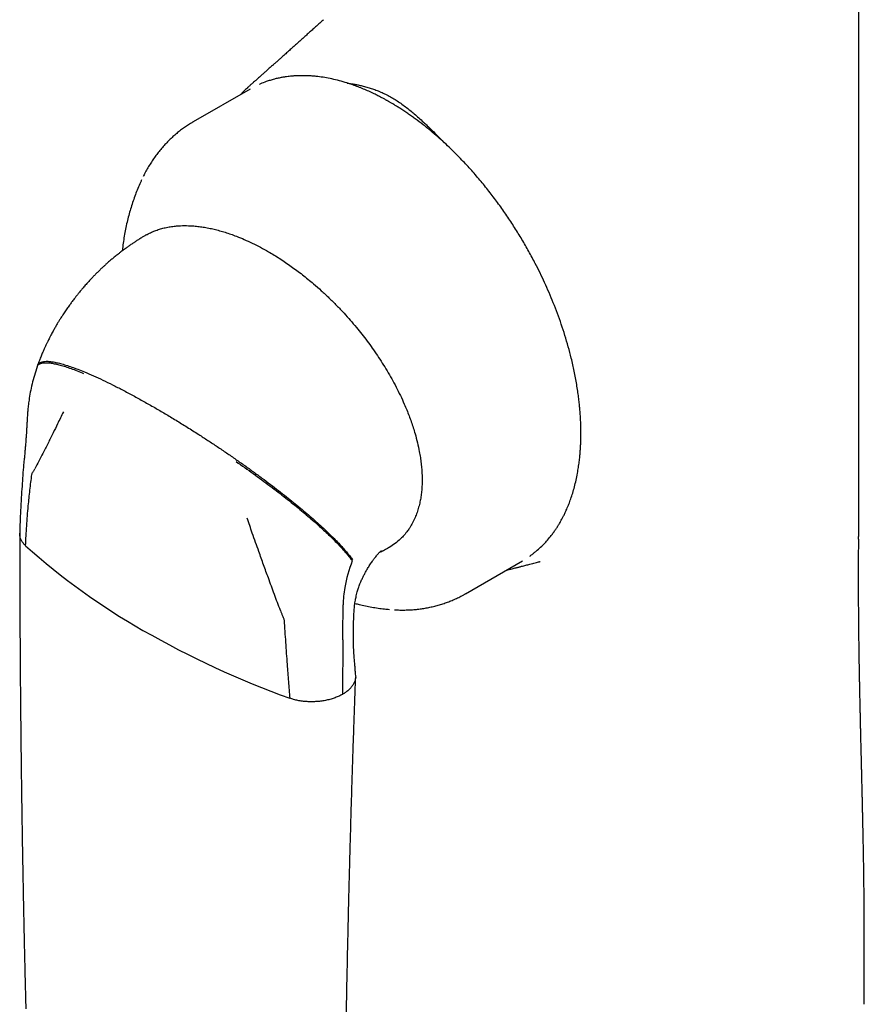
# Model space of a CAD drawing. Header units: millimetres. Extents: x 8 to 552, y 12 to 759.
# Tile 37 of 55: x 483 to 518, y 234 to 274. Entities that reach past the tile are written whole.
import ezdxf

# ---------------------------------------------------------------- set-up
doc = ezdxf.new("R2010")
doc.units = ezdxf.units.MM

msp = doc.modelspace()

# ---------------------------------------------------------------- linework, layer by layer
at = {"color": 7, "linetype": 'Continuous', "lineweight": 30}
for p, q in [((492.961, 271.407), (490.627, 270.06)), ((492.883, 271.482), (492.873, 271.474)), ((492.965, 271.409), (492.961, 271.407)), ((488.501, 267.675), (488.499, 267.672)), ((484.222, 260.042), (484.205, 259.993)), ((501.826, 250.66), (504.16, 252.007)), ((504.16, 252.007), (504.171, 252.014)), ((503.512, 251.633), (503.662, 251.668)), ((496.779, 248.971), (496.789, 250.196)), ((498.691, 250.012), (498.697, 250.011)), ((496.778, 248.767), (496.779, 248.971)), ((496.778, 248.767), (496.76, 246.52))]:
    msp.add_line(p, q, dxfattribs=at)
at = {"color": 7, "linetype": 'Continuous', "lineweight": 30, "flags": 128}
msp.add_lwpolyline([(517.991, 253.41), (517.991, 297.79), (517.991, 350.906)], dxfattribs=at)
at = {"color": 7, "linetype": 'Continuous', "lineweight": 30}
for centre, radius, start, end in [((502.359, 273.399), 27.9, 228.1046, 240.3506), ((502.571, 249.897), 5.805, 158.7, 169.9078), ((501.21, 250.143), 4.421, 169.9626, 179.3173), ((507.863, 282.949), 38.922, 240.2643, 250.0702)]:
    msp.add_arc(centre, radius, start, end, dxfattribs=at)
for points, knots in [([(495.981, 274.258), (495.959, 274.239), (495.897, 274.183), (495.787, 274.084), (495.652, 273.962), (495.513, 273.837), (495.379, 273.716), (495.238, 273.589), (495.089, 273.455), (494.938, 273.319), (494.794, 273.19), (494.651, 273.061), (494.501, 272.928), (494.35, 272.792), (494.21, 272.667), (494.087, 272.558), (493.981, 272.463), (493.871, 272.365), (493.758, 272.264), (493.647, 272.165), (493.551, 272.079), (493.465, 272.003), (493.385, 271.932), (493.319, 271.874), (493.264, 271.825), (493.219, 271.785), (493.167, 271.739), (493.101, 271.681), (493.017, 271.606), (492.941, 271.539), (492.894, 271.497), (492.88, 271.485)], [0, 0, 0, 0, 0.021346, 0.060521, 0.106924, 0.153123, 0.195393, 0.23736, 0.290519, 0.340348, 0.383632, 0.430422, 0.479173, 0.528395, 0.577175, 0.614171, 0.64682, 0.679764, 0.720409, 0.755753, 0.786826, 0.813449, 0.838451, 0.863231, 0.877153, 0.891109, 0.906365, 0.927312, 0.954324, 0.987398, 1, 1, 1, 1]), ([(504.464, 252.205), (504.496, 252.228), (504.564, 252.278), (504.666, 252.357), (504.799, 252.467), (504.952, 252.607), (505.118, 252.777), (505.255, 252.935), (505.37, 253.079), (505.463, 253.205), (505.546, 253.326), (505.619, 253.438), (505.68, 253.539), (505.735, 253.633), (505.788, 253.729), (505.845, 253.837), (505.913, 253.974), (505.99, 254.144), (506.073, 254.346), (506.154, 254.565), (506.232, 254.801), (506.304, 255.054), (506.37, 255.325), (506.424, 255.592), (506.466, 255.847), (506.498, 256.076), (506.522, 256.292), (506.54, 256.493), (506.552, 256.676), (506.56, 256.841), (506.565, 256.987), (506.567, 257.116), (506.568, 257.226), (506.568, 257.32), (506.567, 257.401), (506.565, 257.482), (506.563, 257.57), (506.56, 257.672), (506.555, 257.795), (506.547, 257.941), (506.535, 258.111), (506.519, 258.301), (506.498, 258.512), (506.471, 258.744), (506.436, 258.997), (506.395, 259.263), (506.347, 259.534), (506.293, 259.804), (506.235, 260.073), (506.156, 260.409), (506.051, 260.81), (505.914, 261.275), (505.765, 261.732), (505.605, 262.179), (505.437, 262.615), (505.261, 263.037), (505.078, 263.447), (504.889, 263.845), (504.674, 264.272), (504.427, 264.732), (504.143, 265.226), (503.841, 265.716), (503.521, 266.202), (503.184, 266.681), (502.831, 267.151), (502.524, 267.533), (502.27, 267.833), (502.076, 268.055), (501.877, 268.274), (501.67, 268.495), (501.448, 268.723), (501.208, 268.959), (500.951, 269.201), (500.677, 269.447), (500.386, 269.695), (500.077, 269.944), (499.812, 270.143), (499.599, 270.297), (499.442, 270.406), (499.283, 270.513), (499.132, 270.611), (498.996, 270.697), (498.882, 270.766), (498.795, 270.818), (498.732, 270.854), (498.689, 270.879), (498.653, 270.9), (498.616, 270.921), (498.574, 270.944), (498.526, 270.971), (498.453, 271.011), (498.35, 271.066), (498.213, 271.137), (497.967, 271.258), (497.621, 271.414), (497.223, 271.568), (496.868, 271.684), (496.558, 271.77), (496.255, 271.84), (495.964, 271.892), (495.72, 271.924), (495.519, 271.943), (495.358, 271.952), (495.204, 271.957), (495.063, 271.958), (494.943, 271.955), (494.846, 271.951), (494.768, 271.946), (494.693, 271.94), (494.612, 271.932), (494.515, 271.921), (494.4, 271.905), (494.267, 271.883), (494.117, 271.853), (493.956, 271.814), (493.791, 271.767), (493.599, 271.703), (493.451, 271.649), (493.358, 271.605), (493.345, 271.599)], [0, 0, 0, 0, 0.005637, 0.012232, 0.019169, 0.031391, 0.042965, 0.053893, 0.061803, 0.069331, 0.076252, 0.082444, 0.087907, 0.092578, 0.097393, 0.102842, 0.108926, 0.117763, 0.127267, 0.137226, 0.147639, 0.158506, 0.169825, 0.181598, 0.191094, 0.200103, 0.208394, 0.215969, 0.222828, 0.228868, 0.234217, 0.238878, 0.2429, 0.246176, 0.24892, 0.251633, 0.254788, 0.258386, 0.262427, 0.267757, 0.273702, 0.28026, 0.287433, 0.295384, 0.303974, 0.313059, 0.322103, 0.331055, 0.339914, 0.348682, 0.364075, 0.379178, 0.39399, 0.408511, 0.422744, 0.436441, 0.449859, 0.463, 0.475865, 0.492539, 0.509413, 0.526488, 0.543764, 0.56124, 0.578917, 0.596793, 0.605807, 0.614871, 0.623985, 0.633269, 0.643208, 0.653853, 0.665205, 0.677016, 0.689506, 0.702678, 0.716531, 0.722972, 0.729552, 0.736269, 0.742861, 0.748551, 0.753286, 0.757067, 0.7594, 0.761125, 0.762418, 0.763913, 0.765665, 0.767673, 0.769938, 0.774758, 0.780442, 0.786977, 0.805296, 0.823646, 0.836773, 0.849918, 0.862969, 0.875537, 0.88759, 0.89499, 0.902181, 0.909162, 0.915725, 0.921562, 0.925638, 0.929264, 0.932501, 0.936229, 0.940733, 0.94636, 0.952861, 0.960236, 0.968486, 0.97718, 0.985525, 0.997902, 1, 1, 1, 1]), ([(496.948, 271.655), (496.963, 271.653), (497.032, 271.642), (497.151, 271.623), (497.301, 271.596), (497.453, 271.565), (497.62, 271.527), (497.803, 271.477), (497.994, 271.418), (498.188, 271.348), (498.386, 271.266), (498.585, 271.171), (498.717, 271.098), (498.782, 271.062)], [0, 0, 0, 0, 0.0244976, 0.1171179, 0.2012822, 0.2770092, 0.3706532, 0.4777445, 0.5793496, 0.6821842, 0.7908223, 0.8966596, 1, 1, 1, 1]), ([(492.873, 271.478), (492.851, 271.458), (492.805, 271.417), (492.739, 271.354), (492.671, 271.286), (492.616, 271.23), (492.583, 271.194), (492.573, 271.183)], [0, 0, 0, 0, 0.190637, 0.400875, 0.631197, 0.88158, 1, 1, 1, 1]), ([(498.782, 271.062), (498.844, 271.024), (498.97, 270.949), (499.16, 270.821), (499.349, 270.683), (499.535, 270.537), (499.717, 270.385), (499.902, 270.223), (500.08, 270.059), (500.254, 269.895), (500.425, 269.728), (500.558, 269.596), (500.65, 269.504), (500.695, 269.458), (500.734, 269.419), (500.765, 269.388), (500.789, 269.363), (500.816, 269.336), (500.852, 269.299), (500.896, 269.254), (500.93, 269.22), (500.947, 269.202)], [0, 0, 0, 0, 0.083071, 0.168, 0.25501, 0.339175, 0.420033, 0.504974, 0.594091, 0.669111, 0.748582, 0.836893, 0.857934, 0.879423, 0.901358, 0.913827, 0.923434, 0.936204, 0.952137, 0.974725, 1, 1, 1, 1]), ([(490.628, 270.059), (490.605, 270.046), (490.524, 270), (490.39, 269.914), (490.223, 269.801), (490.062, 269.68), (489.904, 269.552), (489.751, 269.416), (489.603, 269.274), (489.459, 269.124), (489.32, 268.967), (489.186, 268.803), (489.057, 268.632), (488.934, 268.453), (488.816, 268.268), (488.704, 268.076), (488.622, 267.924), (488.579, 267.835), (488.568, 267.814)], [0, 0, 0, 0, 0.025577, 0.091096, 0.156796, 0.222729, 0.288953, 0.355521, 0.422488, 0.489904, 0.557819, 0.626278, 0.695322, 0.764988, 0.835304, 0.906294, 0.977972, 1, 1, 1, 1]), ([(488.501, 267.673), (488.484, 267.638), (488.429, 267.521), (488.343, 267.319), (488.243, 267.066), (488.151, 266.807), (488.065, 266.542), (487.987, 266.273), (487.917, 265.998), (487.854, 265.719), (487.799, 265.434), (487.752, 265.144), (487.721, 264.916), (487.708, 264.784), (487.704, 264.751)], [0, 0, 0, 0, 0.038339, 0.127198, 0.216857, 0.307357, 0.398741, 0.491044, 0.584299, 0.678531, 0.773757, 0.869985, 0.967209, 1, 1, 1, 1]), ([(488.691, 265.407), (488.719, 265.424), (488.803, 265.473), (488.952, 265.541), (489.135, 265.614), (489.327, 265.673), (489.526, 265.721), (489.731, 265.757), (489.976, 265.785), (490.265, 265.799), (490.489, 265.788), (490.601, 265.782)], [0, 0, 0, 0, 0.051927, 0.154575, 0.25872, 0.362867, 0.468454, 0.574044, 0.680038, 0.839841, 1, 1, 1, 1]), ([(490.601, 265.782), (490.673, 265.776), (490.817, 265.764), (491.036, 265.733), (491.259, 265.693), (491.483, 265.644), (491.709, 265.586), (491.937, 265.519), (492.166, 265.443), (492.429, 265.346), (492.725, 265.225), (493.055, 265.073), (493.386, 264.906), (493.608, 264.781), (493.719, 264.719)], [0, 0, 0, 0, 0.073014, 0.146029, 0.219345, 0.292662, 0.36567, 0.438678, 0.511952, 0.585225, 0.688571, 0.791917, 0.895958, 1, 1, 1, 1]), ([(488.336, 265.193), (488.297, 265.168), (488.228, 265.123), (488.137, 265.061), (488.066, 265.013), (488.013, 264.976), (487.972, 264.947), (487.934, 264.92), (487.886, 264.885), (487.818, 264.836), (487.764, 264.796), (487.733, 264.773)], [0, 0, 0, 0, 0.186565, 0.335936, 0.448215, 0.537112, 0.599565, 0.654338, 0.725676, 0.840895, 1, 1, 1, 1]), ([(488.69, 265.409), (488.655, 265.388), (488.58, 265.345), (488.462, 265.273), (488.379, 265.22), (488.336, 265.193)], [0, 0, 0, 0, 0.29254, 0.626202, 1, 1, 1, 1]), ([(487.733, 264.773), (487.706, 264.753), (487.659, 264.718), (487.601, 264.672), (487.556, 264.637), (487.505, 264.597), (487.443, 264.549), (487.38, 264.497), (487.323, 264.45), (487.268, 264.404), (487.208, 264.353), (487.129, 264.285), (487.04, 264.206), (486.939, 264.114), (486.841, 264.022), (486.738, 263.923), (486.636, 263.822), (486.538, 263.722), (486.445, 263.626), (486.349, 263.523), (486.242, 263.405), (486.131, 263.279), (486.023, 263.152), (485.928, 263.037), (485.842, 262.929), (485.767, 262.834), (485.703, 262.75), (485.648, 262.678), (485.6, 262.613), (485.553, 262.548), (485.505, 262.481), (485.453, 262.408), (485.401, 262.333), (485.346, 262.252), (485.288, 262.165), (485.232, 262.079), (485.186, 262.007), (485.152, 261.953), (485.126, 261.911), (485.096, 261.863), (485.055, 261.795), (485, 261.703), (484.933, 261.587), (484.854, 261.447), (484.8, 261.346), (484.771, 261.291)], [0, 0, 0, 0, 0.022063, 0.037742, 0.048015, 0.05899, 0.079622, 0.098638, 0.112029, 0.127003, 0.144945, 0.163286, 0.194686, 0.221831, 0.251202, 0.282078, 0.314351, 0.343789, 0.372882, 0.40087, 0.434925, 0.475988, 0.509466, 0.542883, 0.572765, 0.598947, 0.62165, 0.641259, 0.658255, 0.673833, 0.693603, 0.711833, 0.731947, 0.753407, 0.776211, 0.800098, 0.820527, 0.832484, 0.841583, 0.852874, 0.870248, 0.893688, 0.923161, 0.958621, 1, 1, 1, 1]), ([(493.719, 264.719), (493.797, 264.673), (493.953, 264.582), (494.186, 264.435), (494.419, 264.281), (494.652, 264.119), (494.883, 263.95), (495.114, 263.774), (495.343, 263.591), (495.603, 263.374), (495.891, 263.12), (496.207, 262.825), (496.52, 262.516), (496.724, 262.298), (496.826, 262.189)], [0, 0, 0, 0, 0.073004, 0.146007, 0.219251, 0.292495, 0.3655, 0.438505, 0.511763, 0.58502, 0.688357, 0.791693, 0.895848, 1, 1, 1, 1]), ([(496.826, 262.189), (496.911, 262.094), (497.082, 261.905), (497.325, 261.619), (497.557, 261.333), (497.776, 261.048), (497.99, 260.754), (498.199, 260.452), (498.403, 260.14), (498.6, 259.82), (498.789, 259.491), (498.971, 259.154), (499.143, 258.808), (499.288, 258.493), (499.406, 258.214), (499.501, 257.972), (499.59, 257.727), (499.673, 257.482), (499.76, 257.195), (499.847, 256.867), (499.917, 256.542), (499.966, 256.259), (499.999, 256.015), (500.022, 255.774), (500.036, 255.535), (500.037, 255.381), (500.037, 255.303)], [0, 0, 0, 0, 0.049402, 0.098803, 0.143907, 0.189197, 0.234486, 0.280465, 0.326442, 0.373178, 0.419913, 0.466931, 0.515251, 0.563569, 0.596229, 0.628889, 0.661988, 0.695085, 0.728339, 0.778204, 0.828066, 0.862005, 0.895944, 0.930553, 0.965163, 1, 1, 1, 1]), ([(484.771, 261.291), (484.752, 261.255), (484.718, 261.19), (484.674, 261.103), (484.64, 261.035), (484.614, 260.98), (484.582, 260.914), (484.542, 260.829), (484.49, 260.715), (484.431, 260.58), (484.365, 260.42), (484.293, 260.239), (484.247, 260.112), (484.222, 260.045)], [0, 0, 0, 0, 0.087114, 0.157543, 0.211648, 0.251732, 0.290731, 0.370711, 0.455167, 0.564855, 0.693015, 0.838512, 1, 1, 1, 1]), ([(484.205, 259.993), (484.166, 259.873), (484.088, 259.634), (483.996, 259.283), (483.921, 258.944), (483.887, 258.726), (483.87, 258.618)], [0, 0, 0, 0, 0.257566, 0.51067, 0.758419, 1, 1, 1, 1]), ([(484.207, 259.992), (484.211, 260.004), (484.221, 260.038), (484.259, 260.08), (484.318, 260.118), (484.397, 260.144), (484.499, 260.157), (484.626, 260.157), (484.779, 260.141), (484.954, 260.109), (485.15, 260.06), (485.366, 259.996), (485.6, 259.917), (485.85, 259.824), (486.027, 259.751), (486.117, 259.715)], [0, 0, 0, 0, 0.033105, 0.093854, 0.157127, 0.222989, 0.291456, 0.370901, 0.453436, 0.53889, 0.627032, 0.717568, 0.810159, 0.904434, 1, 1, 1, 1]), ([(484.225, 260.044), (484.228, 260.054), (484.238, 260.088), (484.275, 260.129), (484.334, 260.17), (484.413, 260.198), (484.514, 260.214), (484.641, 260.216), (484.795, 260.201), (484.971, 260.17), (485.17, 260.123), (485.388, 260.059), (485.626, 259.98), (485.881, 259.886), (486.062, 259.813), (486.154, 259.775)], [0, 0, 0, 0, 0.028377, 0.089045, 0.152219, 0.217981, 0.286372, 0.365798, 0.448426, 0.534123, 0.622694, 0.713887, 0.807401, 0.902896, 1, 1, 1, 1]), ([(486.154, 259.775), (486.275, 259.724), (486.518, 259.621), (486.904, 259.443), (487.303, 259.249), (487.72, 259.036), (488.152, 258.808), (488.592, 258.565), (488.891, 258.394), (489.039, 258.31)], [0, 0, 0, 0, 0.140851, 0.282971, 0.425412, 0.567257, 0.714276, 0.85879, 1, 1, 1, 1]), ([(483.871, 258.619), (483.86, 258.541), (483.84, 258.393), (483.818, 258.176), (483.801, 257.976), (483.794, 257.844), (483.791, 257.782)], [0, 0, 0, 0, 0.292918, 0.555301, 0.789925, 1, 1, 1, 1]), ([(489.039, 258.31), (489.182, 258.227), (489.47, 258.059), (489.917, 257.79), (490.377, 257.506), (490.816, 257.227), (491.228, 256.96), (491.61, 256.707), (491.993, 256.449), (492.25, 256.271), (492.378, 256.182)], [0, 0, 0, 0, 0.134713, 0.272466, 0.412574, 0.55426, 0.66614, 0.778027, 0.889468, 1, 1, 1, 1]), ([(485.284, 258.132), (485.203, 257.968), (485.061, 257.68), (484.923, 257.395), (484.863, 257.271)], [0, 0, 0, 0, 0.5657741, 1, 1, 1, 1]), ([(483.791, 257.782), (483.787, 257.715), (483.78, 257.589), (483.77, 257.415), (483.761, 257.266), (483.753, 257.144), (483.746, 257.048), (483.74, 256.963), (483.733, 256.868), (483.724, 256.75), (483.712, 256.606), (483.696, 256.436), (483.684, 256.314), (483.678, 256.249)], [0, 0, 0, 0, 0.128959, 0.242966, 0.34119, 0.422975, 0.487815, 0.535342, 0.596334, 0.672528, 0.764644, 0.873493, 1, 1, 1, 1]), ([(484.863, 257.271), (484.793, 257.129), (484.655, 256.846), (484.405, 256.353), (484.222, 256.006), (484.111, 255.795)], [0, 0, 0, 0, 0.285391, 0.566309, 1, 1, 1, 1]), ([(483.678, 256.249), (483.675, 256.218), (483.669, 256.157), (483.657, 256.068), (483.651, 256.006), (483.647, 255.974)], [0, 0, 0, 0, 0.329362, 0.659048, 1, 1, 1, 1]), ([(483.647, 255.974), (483.625, 255.674), (483.591, 255.216), (483.55, 254.587), (483.514, 253.944), (483.497, 253.457), (483.487, 253.146)], [0, 0, 0, 0, 0.310429, 0.474457, 0.664682, 1, 1, 1, 1]), ([(492.378, 256.182), (492.499, 256.098), (492.738, 255.93), (493.096, 255.673), (493.448, 255.415), (493.793, 255.157), (494.128, 254.901), (494.446, 254.652), (494.746, 254.412), (495.028, 254.181), (495.296, 253.956), (495.549, 253.738), (495.796, 253.518), (496.034, 253.3), (496.26, 253.084), (496.466, 252.879), (496.651, 252.687), (496.814, 252.507), (496.957, 252.34), (497.08, 252.185), (497.146, 252.091), (497.179, 252.045)], [0, 0, 0, 0, 0.06803, 0.135003, 0.200681, 0.264846, 0.327303, 0.387886, 0.44317, 0.496586, 0.548083, 0.597639, 0.645267, 0.696198, 0.744888, 0.79148, 0.836157, 0.879123, 0.920602, 0.960821, 1, 1, 1, 1]), ([(492.388, 256.094), (492.506, 256.012), (492.74, 255.848), (493.092, 255.597), (493.438, 255.344), (493.778, 255.092), (494.11, 254.84), (494.425, 254.594), (494.723, 254.357), (495.003, 254.129), (495.271, 253.906), (495.524, 253.69), (495.762, 253.48), (495.984, 253.279), (496.19, 253.085), (496.379, 252.901), (496.552, 252.726), (496.708, 252.561), (496.847, 252.407), (496.968, 252.263), (497.075, 252.128), (497.134, 252.046), (497.163, 252.005)], [0, 0, 0, 0, 0.067019, 0.133191, 0.198266, 0.262008, 0.324197, 0.384641, 0.43989, 0.493345, 0.544932, 0.594607, 0.642361, 0.688221, 0.732252, 0.774604, 0.815478, 0.854998, 0.892631, 0.92924, 0.964978, 1, 1, 1, 1]), ([(483.729, 252.632), (483.742, 252.902), (483.77, 253.446), (483.833, 254.21), (483.904, 254.916), (483.959, 255.346), (483.987, 255.56)], [0, 0, 0, 0, 0.2788277, 0.5599668, 0.780782, 1, 1, 1, 1]), ([(483.987, 255.56), (483.991, 255.58), (483.999, 255.62), (484.029, 255.654), (484.058, 255.693), (484.084, 255.743), (484.102, 255.778), (484.111, 255.795)], [0, 0, 0, 0, 0.1823979, 0.3709636, 0.5608908, 0.7805344, 1, 1, 1, 1]), ([(500.037, 255.303), (500.036, 255.227), (500.033, 255.076), (500.015, 254.856), (499.988, 254.642), (499.949, 254.425), (499.897, 254.209), (499.83, 253.995), (499.748, 253.782), (499.648, 253.573), (499.543, 253.393), (499.428, 253.225), (499.303, 253.068), (499.132, 252.89), (498.928, 252.715), (498.724, 252.583), (498.594, 252.508), (498.547, 252.486), (498.543, 252.484)], [0, 0, 0, 0, 0.055138, 0.110276, 0.16585, 0.221424, 0.284567, 0.347762, 0.410909, 0.483258, 0.555609, 0.604331, 0.677024, 0.749719, 0.847776, 0.94683, 0.996507, 1, 1, 1, 1]), ([(493.322, 252.388), (493.231, 252.643), (493.068, 253.102), (492.911, 253.563), (492.841, 253.769)], [0, 0, 0, 0, 0.5542583, 1, 1, 1, 1]), ([(518.221, 233.778), (518.221, 233.901), (518.221, 234.155), (518.221, 234.551), (518.222, 234.974), (518.222, 235.424), (518.222, 235.863), (518.222, 236.277), (518.222, 236.654), (518.221, 237.016), (518.219, 237.362), (518.217, 237.718), (518.215, 238.081), (518.211, 238.448), (518.207, 238.795), (518.201, 239.202), (518.196, 239.53), (518.192, 239.777), (518.19, 239.865), (518.189, 239.937), (518.188, 239.995), (518.187, 240.05), (518.186, 240.113), (518.185, 240.192), (518.183, 240.287), (518.181, 240.398), (518.178, 240.554), (518.174, 240.753), (518.169, 240.997), (518.165, 241.197), (518.162, 241.347), (518.159, 241.441), (518.157, 241.537), (518.155, 241.633), (518.153, 241.72), (518.152, 241.795), (518.15, 241.855), (518.149, 241.902), (518.148, 241.965), (518.146, 242.058), (518.143, 242.191), (518.14, 242.32), (518.137, 242.437), (518.135, 242.537), (518.132, 242.643), (518.13, 242.755), (518.127, 242.869), (518.124, 242.978), (518.122, 243.07), (518.12, 243.142), (518.119, 243.205), (518.117, 243.267), (518.116, 243.336), (518.114, 243.412), (518.112, 243.508), (518.109, 243.623), (518.106, 243.758), (518.102, 243.895), (518.099, 244.029), (518.096, 244.152), (518.093, 244.261), (518.091, 244.373), (518.088, 244.498), (518.084, 244.636), (518.081, 244.774), (518.078, 244.91), (518.074, 245.053), (518.071, 245.187), (518.068, 245.304), (518.066, 245.399), (518.064, 245.486), (518.062, 245.567), (518.061, 245.647), (518.059, 245.733), (518.056, 245.845), (518.053, 245.98), (518.05, 246.129), (518.047, 246.267), (518.044, 246.393), (518.041, 246.521), (518.039, 246.663), (518.035, 246.829), (518.032, 247.011), (518.028, 247.199), (518.025, 247.375), (518.022, 247.53), (518.02, 247.669), (518.017, 247.812), (518.015, 247.968), (518.012, 248.126), (518.01, 248.276), (518.008, 248.414), (518.006, 248.547), (518.004, 248.672), (518.003, 248.787), (518.001, 248.898), (518, 249.018), (517.998, 249.154), (517.997, 249.302), (517.995, 249.446), (517.994, 249.583), (517.993, 249.718), (517.992, 249.861), (517.991, 250.008), (517.99, 250.149), (517.989, 250.275), (517.988, 250.395), (517.988, 250.52), (517.987, 250.654), (517.987, 250.785), (517.986, 250.909), (517.986, 251.033), (517.986, 251.16), (517.986, 251.275), (517.986, 251.371), (517.986, 251.45), (517.986, 251.532), (517.987, 251.617), (517.987, 251.71), (517.987, 251.802), (517.987, 251.892), (517.988, 251.972), (517.988, 252.044), (517.988, 252.114), (517.988, 252.185), (517.989, 252.261), (517.989, 252.351), (517.99, 252.45), (517.991, 252.557), (517.991, 252.675), (517.991, 252.78), (517.99, 252.873), (517.99, 252.946), (517.99, 252.985), (517.99, 252.995), (517.99, 253.021), (517.991, 253.041), (517.991, 253.065), (517.991, 253.088), (517.991, 253.111), (517.992, 253.145), (517.992, 253.189), (517.993, 253.238), (517.993, 253.291), (517.993, 253.342), (517.993, 253.39), (517.992, 253.425), (517.992, 253.449), (517.992, 253.465), (517.991, 253.475), (517.991, 253.479), (517.991, 253.479)], [0, 0, 0, 0, 0.018008, 0.037259, 0.057754, 0.079492, 0.102476, 0.121195, 0.13933, 0.156717, 0.173354, 0.189242, 0.208048, 0.225684, 0.242171, 0.258002, 0.284761, 0.289814, 0.294195, 0.297708, 0.300354, 0.302689, 0.305751, 0.309621, 0.314297, 0.31978, 0.32607, 0.337198, 0.349252, 0.362218, 0.366779, 0.371443, 0.37621, 0.38108, 0.385586, 0.389267, 0.39221, 0.394416, 0.3963, 0.401682, 0.408331, 0.416205, 0.42093, 0.425948, 0.431259, 0.436862, 0.442757, 0.448444, 0.453152, 0.456602, 0.459435, 0.462545, 0.466033, 0.469898, 0.474045, 0.480613, 0.487442, 0.494531, 0.501538, 0.507796, 0.513289, 0.518261, 0.524935, 0.532371, 0.539481, 0.546161, 0.553453, 0.561542, 0.566812, 0.571685, 0.576169, 0.580375, 0.584342, 0.588655, 0.593741, 0.601907, 0.609766, 0.617047, 0.623669, 0.629525, 0.637209, 0.6461, 0.655817, 0.666128, 0.676023, 0.683842, 0.690959, 0.698256, 0.706723, 0.716015, 0.723573, 0.731054, 0.738242, 0.745049, 0.751275, 0.756907, 0.762964, 0.770677, 0.779009, 0.787017, 0.794085, 0.801181, 0.808871, 0.817128, 0.824876, 0.83185, 0.837511, 0.844264, 0.852095, 0.859135, 0.865272, 0.872078, 0.879482, 0.886471, 0.891122, 0.895378, 0.899385, 0.904226, 0.908767, 0.913909, 0.918675, 0.922684, 0.926469, 0.929834, 0.933869, 0.938398, 0.942864, 0.947276, 0.952174, 0.957029, 0.962207, 0.966378, 0.970216, 0.973554, 0.976939, 0.9788, 0.980753, 0.982426, 0.983169, 0.983885, 0.985359, 0.987106, 0.989221, 0.991744, 0.994338, 0.996408, 0.997997, 0.998644, 0.999241, 0.999893, 1, 1, 1, 1]), ([(483.487, 253.13), (483.487, 252.881), (483.487, 252.392), (483.488, 251.671), (483.49, 250.979), (483.492, 250.313), (483.495, 249.675), (483.498, 249.064), (483.501, 248.496), (483.505, 247.969), (483.508, 247.481), (483.512, 247.015), (483.515, 246.573), (483.519, 246.154), (483.523, 245.757), (483.527, 245.383), (483.53, 245.032), (483.534, 244.704), (483.537, 244.395), (483.541, 244.099), (483.546, 243.684), (483.552, 243.153), (483.561, 242.541), (483.569, 241.978), (483.576, 241.46), (483.584, 240.953), (483.593, 240.45), (483.601, 239.948), (483.608, 239.557), (483.613, 239.275), (483.616, 239.095), (483.62, 238.898), (483.624, 238.682), (483.629, 238.446), (483.634, 238.192), (483.639, 237.92), (483.645, 237.628), (483.652, 237.301), (483.659, 236.937), (483.668, 236.534), (483.677, 236.106), (483.688, 235.653), (483.699, 235.174), (483.711, 234.671), (483.724, 234.142), (483.733, 233.781), (483.738, 233.597)], [0, 0, 0, 0, 0.038016, 0.074654, 0.109914, 0.143795, 0.176299, 0.207425, 0.237172, 0.263229, 0.288129, 0.31187, 0.334453, 0.355879, 0.376145, 0.395254, 0.413205, 0.429997, 0.445631, 0.460602, 0.475364, 0.509332, 0.542141, 0.569455, 0.595909, 0.621715, 0.647483, 0.67325, 0.699018, 0.707676, 0.716721, 0.726804, 0.737934, 0.750112, 0.763092, 0.777083, 0.792084, 0.808095, 0.827517, 0.848243, 0.870274, 0.89361, 0.91825, 0.944196, 0.971445, 1, 1, 1, 1]), ([(483.729, 252.632), (483.699, 252.662), (483.639, 252.723), (483.57, 252.822), (483.52, 252.928), (483.49, 253.037), (483.488, 253.11), (483.488, 253.146)], [0, 0, 0, 0, 0.1908979, 0.3886433, 0.5925747, 0.8018097, 1, 1, 1, 1]), ([(494.21, 249.965), (494.127, 250.187), (493.959, 250.634), (493.729, 251.261), (493.516, 251.847), (493.387, 252.207), (493.322, 252.388)], [0, 0, 0, 0, 0.27496, 0.553582, 0.775368, 1, 1, 1, 1]), ([(497.887, 251.841), (497.906, 251.87), (497.94, 251.922), (497.987, 251.989), (498.024, 252.041), (498.055, 252.083), (498.089, 252.128), (498.131, 252.181), (498.183, 252.243), (498.228, 252.295), (498.263, 252.333), (498.289, 252.36), (498.309, 252.38), (498.324, 252.394), (498.337, 252.406), (498.35, 252.417), (498.359, 252.425), (498.362, 252.427), (498.361, 252.427), (498.361, 252.427)], [0, 0, 0, 0, 0.0810926, 0.1469401, 0.1977249, 0.2398961, 0.2781064, 0.3481915, 0.4306709, 0.5175375, 0.5848971, 0.6466993, 0.6985998, 0.7429204, 0.7953798, 0.8592279, 0.9253268, 0.9829724, 1, 1, 1, 1]), ([(498.302, 252.373), (498.322, 252.381), (498.371, 252.401), (498.451, 252.438), (498.51, 252.467), (498.544, 252.484)], [0, 0, 0, 0, 0.231866, 0.5701, 1, 1, 1, 1]), ([(497.241, 249.971), (497.246, 250.044), (497.257, 250.182), (497.288, 250.381), (497.322, 250.545), (497.354, 250.675), (497.382, 250.774), (497.408, 250.858), (497.436, 250.94), (497.471, 251.036), (497.52, 251.159), (497.579, 251.289), (497.645, 251.423), (497.716, 251.556), (497.797, 251.699), (497.856, 251.792), (497.886, 251.841)], [0, 0, 0, 0, 0.115681, 0.218847, 0.308698, 0.366985, 0.417271, 0.459496, 0.493779, 0.543494, 0.606581, 0.68355, 0.750528, 0.825516, 0.908638, 1, 1, 1, 1]), ([(503.64, 251.658), (503.674, 251.667), (503.737, 251.684), (503.823, 251.706), (503.894, 251.724), (503.954, 251.74), (504.01, 251.755), (504.068, 251.77), (504.165, 251.795), (504.299, 251.83), (504.45, 251.869), (504.581, 251.903), (504.686, 251.93), (504.779, 251.954), (504.846, 251.971), (504.881, 251.98), (504.89, 251.983)], [0, 0, 0, 0, 0.082185, 0.151635, 0.208344, 0.253466, 0.297854, 0.344182, 0.392453, 0.529486, 0.663686, 0.755355, 0.841245, 0.914833, 0.979221, 1, 1, 1, 1]), ([(498.9, 249.997), (498.918, 249.996), (499.009, 249.99), (499.17, 249.987), (499.382, 249.988), (499.592, 249.997), (499.799, 250.014), (500.005, 250.039), (500.207, 250.071), (500.407, 250.111), (500.604, 250.159), (500.798, 250.213), (500.99, 250.276), (501.177, 250.346), (501.362, 250.423), (501.543, 250.508), (501.698, 250.587), (501.79, 250.64), (501.825, 250.661)], [0, 0, 0, 0, 0.018091, 0.08714, 0.155838, 0.224186, 0.292193, 0.359875, 0.427253, 0.494355, 0.561213, 0.627865, 0.694353, 0.760721, 0.827018, 0.893295, 0.959606, 1, 1, 1, 1]), ([(497.271, 250.259), (497.33, 250.244), (497.475, 250.206), (497.707, 250.156), (497.967, 250.106), (498.227, 250.065), (498.469, 250.033), (498.626, 250.018), (498.695, 250.012)], [0, 0, 0, 0, 0.125627, 0.309711, 0.492634, 0.67442, 0.855103, 1, 1, 1, 1]), ([(494.21, 249.965), (494.223, 249.928), (494.251, 249.855), (494.287, 249.761), (494.328, 249.687), (494.351, 249.629), (494.356, 249.591), (494.358, 249.573)], [0, 0, 0, 0, 0.279156, 0.56034, 0.711116, 0.856562, 1, 1, 1, 1]), ([(497.304, 247.297), (497.302, 247.333), (497.297, 247.398), (497.29, 247.485), (497.285, 247.553), (497.281, 247.605), (497.276, 247.668), (497.27, 247.75), (497.262, 247.852), (497.253, 247.956), (497.245, 248.052), (497.238, 248.137), (497.233, 248.204), (497.23, 248.252), (497.228, 248.286), (497.226, 248.317), (497.224, 248.358), (497.221, 248.418), (497.218, 248.501), (497.214, 248.61), (497.211, 248.741), (497.21, 248.893), (497.21, 249.067), (497.212, 249.263), (497.218, 249.481), (497.227, 249.72), (497.236, 249.885), (497.241, 249.971)], [0, 0, 0, 0, 0.038843, 0.070972, 0.095987, 0.113792, 0.13015, 0.166134, 0.206858, 0.247265, 0.287795, 0.322352, 0.350638, 0.372141, 0.38202, 0.393154, 0.408305, 0.427542, 0.459673, 0.499368, 0.546803, 0.602146, 0.665539, 0.737029, 0.816634, 0.904325, 1, 1, 1, 1]), ([(494.358, 249.573), (494.379, 249.268), (494.421, 248.656), (494.478, 247.817), (494.536, 247.05), (494.576, 246.588), (494.595, 246.358)], [0, 0, 0, 0, 0.279277, 0.560806, 0.781111, 1, 1, 1, 1]), ([(497.288, 247.119), (497.277, 247.08), (497.253, 247.003), (497.189, 246.892), (497.107, 246.787), (497.006, 246.689), (496.891, 246.599), (496.803, 246.546), (496.76, 246.52)], [0, 0, 0, 0, 0.171203, 0.342239, 0.511827, 0.67872, 0.841776, 1, 1, 1, 1]), ([(496.849, 228.141), (496.851, 228.28), (496.854, 228.551), (496.858, 228.946), (496.863, 229.316), (496.867, 229.661), (496.871, 229.982), (496.875, 230.278), (496.879, 230.55), (496.882, 230.797), (496.886, 231.019), (496.889, 231.216), (496.891, 231.389), (496.893, 231.534), (496.895, 231.652), (496.897, 231.75), (496.898, 231.84), (496.9, 231.933), (496.901, 232.032), (496.903, 232.136), (496.905, 232.278), (496.908, 232.465), (496.912, 232.698), (496.917, 232.958), (496.922, 233.24), (496.927, 233.537), (496.932, 233.833), (496.938, 234.12), (496.944, 234.466), (496.952, 234.865), (496.961, 235.31), (496.97, 235.735), (496.979, 236.153), (496.989, 236.57), (496.998, 236.991), (497.008, 237.415), (497.018, 237.85), (497.029, 238.295), (497.039, 238.7), (497.049, 239.071), (497.058, 239.412), (497.067, 239.778), (497.078, 240.167), (497.089, 240.581), (497.102, 241.019), (497.115, 241.481), (497.129, 241.967), (497.145, 242.478), (497.161, 243.013), (497.179, 243.573), (497.197, 244.145), (497.217, 244.729), (497.237, 245.324), (497.258, 245.94), (497.281, 246.579), (497.297, 247.012), (497.305, 247.232)], [0, 0, 0, 0, 0.022101, 0.042902, 0.062403, 0.080605, 0.097508, 0.11311, 0.127413, 0.140417, 0.152121, 0.162525, 0.171629, 0.179434, 0.185366, 0.190242, 0.194836, 0.199721, 0.204898, 0.210367, 0.216127, 0.227445, 0.239744, 0.253022, 0.268337, 0.28433, 0.299894, 0.314978, 0.329581, 0.354465, 0.377816, 0.399662, 0.421336, 0.443597, 0.465295, 0.487525, 0.510284, 0.533574, 0.557409, 0.573986, 0.591824, 0.610922, 0.63128, 0.652899, 0.675778, 0.699918, 0.725318, 0.751978, 0.779898, 0.809079, 0.83952, 0.869375, 0.900351, 0.932447, 0.965664, 1, 1, 1, 1]), ([(497.301, 247.297), (497.303, 247.276), (497.309, 247.217), (497.296, 247.157), (497.288, 247.119)], [0, 0, 0, 0, 0.35124, 1, 1, 1, 1]), ([(495.709, 246.224), (495.642, 246.22), (495.508, 246.213), (495.307, 246.218), (495.112, 246.236), (494.927, 246.266), (494.754, 246.306), (494.648, 246.341), (494.595, 246.358)], [0, 0, 0, 0, 0.175639, 0.348942, 0.518838, 0.684427, 0.844994, 1, 1, 1, 1]), ([(496.76, 246.52), (496.714, 246.496), (496.621, 246.446), (496.463, 246.381), (496.291, 246.324), (496.106, 246.278), (495.911, 246.243), (495.777, 246.23), (495.709, 246.224)], [0, 0, 0, 0, 0.158224, 0.32128, 0.488173, 0.657761, 0.828797, 1, 1, 1, 1])]:
    msp.add_open_spline(points, degree=3, knots=knots, dxfattribs=at)

doc.saveas('drawing.dxf')
